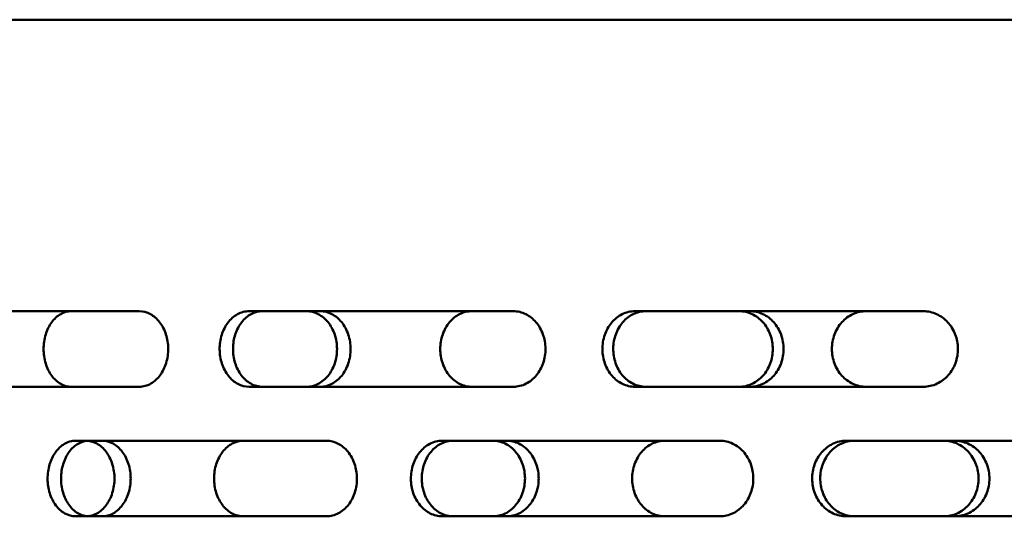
# Model space of a CAD drawing. Header units: millimetres. Extents: x -1106 to 8832, y -1538 to 1985.
# Tile 39 of 42: x 8297 to 8388, y 809 to 855. Entities that reach past the tile are written whole.
import ezdxf

# ---------------------------------------------------------------- set-up
doc = ezdxf.new("R2010")
doc.units = ezdxf.units.MM
doc.layers.add('Видимый контур (ГОСТ)', color=7, linetype='Continuous', lineweight=50)

msp = doc.modelspace()

# ---------------------------------------------------------------- linework, layer by layer
at = {"layer": 'Видимый контур (ГОСТ)'}
for p, q in [((8719.354, 855.137), (8202.989, 855.137)), ((8307.955, 828.137), (8286.232, 828.137)), ((8342.57, 828.137), (8318.122, 828.137)), ((8380.501, 828.137), (8353.827, 828.137)), ((8286.232, 821.137), (8307.955, 821.137)), ((8318.122, 821.137), (8342.57, 821.137)), ((8353.827, 821.137), (8380.501, 821.137)), ((8325.272, 816.137), (8302.059, 816.137)), ((8361.682, 816.137), (8335.991, 816.137)), ((8401.02, 816.137), (8373.374, 816.137)), ((8302.059, 809.137), (8325.272, 809.137)), ((8335.991, 809.137), (8361.682, 809.137)), ((8373.374, 809.137), (8401.02, 809.137))]:
    msp.add_line(p, q, dxfattribs=at)
for points, knots in [([(8301.662, 821.137), (8301.338, 821.137), (8300.994, 821.225), (8300.361, 821.582), (8300.072, 821.852), (8299.618, 822.474), (8299.422, 822.867), (8299.162, 823.729), (8299.098, 824.197), (8299.098, 824.637), (8299.098, 825.076), (8299.162, 825.545), (8299.422, 826.407), (8299.618, 826.8), (8300.072, 827.422), (8300.361, 827.691), (8300.994, 828.049), (8301.338, 828.137), (8301.662, 828.137)], [1.583676, 1.583676, 1.583676, 1.583676, 1.715849, 1.715849, 1.848021, 1.848021, 1.979852, 1.979852, 2.111683, 2.111683, 2.111683, 2.243514, 2.243514, 2.375345, 2.375345, 2.507517, 2.507517, 2.639689, 2.639689, 2.639689, 2.639689]), ([(8307.955, 828.137), (8308.307, 828.137), (8308.657, 828.045), (8309.299, 827.692), (8309.586, 827.441), (8310.082, 826.8), (8310.282, 826.412), (8310.551, 825.572), (8310.621, 825.13), (8310.63, 824.22), (8310.564, 823.761), (8310.304, 822.917), (8310.117, 822.538), (8309.635, 821.88), (8309.341, 821.612), (8308.847, 821.33), (8308.67, 821.257), (8308.313, 821.161), (8308.134, 821.137), (8307.955, 821.137)], [0, 0, 0, 0, 0.139561, 0.139561, 0.274374, 0.274374, 0.413373, 0.413373, 0.547635, 0.547635, 0.686319, 0.686319, 0.820664, 0.820664, 0.960066, 0.960066, 1.033121, 1.033121, 1.104089, 1.104089, 1.104089, 1.104089]), ([(8318.122, 821.137), (8317.758, 821.137), (8317.398, 821.229), (8316.74, 821.581), (8316.446, 821.831), (8315.94, 822.471), (8315.735, 822.859), (8315.461, 823.699), (8315.39, 824.142), (8315.38, 825.052), (8315.447, 825.512), (8315.711, 826.357), (8315.903, 826.737), (8316.396, 827.395), (8316.696, 827.662), (8317.203, 827.944), (8317.385, 828.017), (8317.752, 828.113), (8317.937, 828.137), (8318.122, 828.137)], [0, 0, 0, 0, 0.139164, 0.139164, 0.273622, 0.273622, 0.412623, 0.412623, 0.546984, 0.546984, 0.685866, 0.685866, 0.820363, 0.820363, 0.959509, 0.959509, 1.032378, 1.032378, 1.103164, 1.103164, 1.103164, 1.103164]), ([(8319.361, 828.137), (8318.997, 828.137), (8318.637, 828.045), (8317.979, 827.693), (8317.685, 827.443), (8317.178, 826.803), (8316.974, 826.415), (8316.7, 825.575), (8316.629, 825.132), (8316.619, 824.221), (8316.686, 823.762), (8316.95, 822.916), (8317.142, 822.536), (8317.634, 821.879), (8317.935, 821.611), (8318.442, 821.33), (8318.624, 821.257), (8318.991, 821.161), (8319.176, 821.137), (8319.361, 821.137)], [0, 0, 0, 0, 0.139164, 0.139164, 0.273618, 0.273618, 0.412619, 0.412619, 0.546981, 0.546981, 0.685863, 0.685863, 0.820357, 0.820357, 0.959502, 0.959502, 1.032375, 1.032375, 1.103164, 1.103164, 1.103164, 1.103164]), ([(8323.437, 821.137), (8323.788, 821.137), (8324.164, 821.225), (8324.855, 821.582), (8325.171, 821.851), (8325.671, 822.473), (8325.888, 822.867), (8326.176, 823.729), (8326.247, 824.197), (8326.247, 825.076), (8326.176, 825.545), (8325.888, 826.407), (8325.671, 826.801), (8325.171, 827.422), (8324.855, 827.692), (8324.164, 828.049), (8323.788, 828.137), (8323.437, 828.137)], [0.527482, 0.527482, 0.527482, 0.527482, 0.659428, 0.659428, 0.791375, 0.791375, 0.923215, 0.923215, 1.055054, 1.055054, 1.186894, 1.186894, 1.318733, 1.318733, 1.45068, 1.45068, 1.582627, 1.582627, 1.582627, 1.582627]), ([(8324.696, 828.137), (8325.048, 828.137), (8325.423, 828.049), (8326.115, 827.692), (8326.431, 827.422), (8326.931, 826.801), (8327.148, 826.407), (8327.436, 825.545), (8327.507, 825.076), (8327.507, 824.197), (8327.436, 823.729), (8327.148, 822.867), (8326.931, 822.473), (8326.431, 821.851), (8326.115, 821.582), (8325.423, 821.225), (8325.048, 821.137), (8324.696, 821.137)], [0.527483, 0.527483, 0.527483, 0.527483, 0.659431, 0.659431, 0.79138, 0.79138, 0.923219, 0.923219, 1.055059, 1.055059, 1.186898, 1.186898, 1.318737, 1.318737, 1.450686, 1.450686, 1.582634, 1.582634, 1.582634, 1.582634]), ([(8338.713, 821.137), (8338.346, 821.137), (8337.956, 821.225), (8337.239, 821.582), (8336.912, 821.852), (8336.397, 822.474), (8336.174, 822.867), (8335.878, 823.729), (8335.805, 824.197), (8335.805, 824.637), (8335.805, 825.076), (8335.878, 825.545), (8336.174, 826.407), (8336.397, 826.8), (8336.912, 827.422), (8337.239, 827.691), (8337.956, 828.049), (8338.346, 828.137), (8338.713, 828.137)], [1.583676, 1.583676, 1.583676, 1.583676, 1.715849, 1.715849, 1.848021, 1.848021, 1.979852, 1.979852, 2.111683, 2.111683, 2.111683, 2.243514, 2.243514, 2.375345, 2.375345, 2.507517, 2.507517, 2.639689, 2.639689, 2.639689, 2.639689]), ([(8342.57, 828.137), (8342.962, 828.137), (8343.351, 828.045), (8344.064, 827.692), (8344.383, 827.441), (8344.933, 826.8), (8345.156, 826.412), (8345.454, 825.572), (8345.532, 825.13), (8345.542, 824.22), (8345.469, 823.761), (8345.181, 822.917), (8344.972, 822.538), (8344.437, 821.88), (8344.111, 821.612), (8343.562, 821.33), (8343.365, 821.257), (8342.968, 821.161), (8342.769, 821.137), (8342.57, 821.137)], [0, 0, 0, 0, 0.139561, 0.139561, 0.274374, 0.274374, 0.413373, 0.413373, 0.547635, 0.547635, 0.686319, 0.686319, 0.820664, 0.820664, 0.960066, 0.960066, 1.033121, 1.033121, 1.104089, 1.104089, 1.104089, 1.104089]), ([(8353.827, 821.137), (8353.426, 821.137), (8353.029, 821.229), (8352.303, 821.581), (8351.978, 821.831), (8351.419, 822.471), (8351.194, 822.859), (8350.891, 823.699), (8350.812, 824.142), (8350.802, 825.052), (8350.875, 825.512), (8351.167, 826.357), (8351.379, 826.737), (8351.923, 827.395), (8352.254, 827.662), (8352.814, 827.944), (8353.014, 828.017), (8353.42, 828.113), (8353.623, 828.137), (8353.827, 828.137)], [0, 0, 0, 0, 0.139164, 0.139164, 0.273622, 0.273622, 0.412623, 0.412623, 0.546984, 0.546984, 0.685866, 0.685866, 0.820363, 0.820363, 0.959509, 0.959509, 1.032378, 1.032378, 1.103164, 1.103164, 1.103164, 1.103164]), ([(8354.83, 828.137), (8354.429, 828.137), (8354.032, 828.045), (8353.306, 827.693), (8352.981, 827.443), (8352.422, 826.803), (8352.197, 826.415), (8351.894, 825.575), (8351.815, 825.132), (8351.804, 824.221), (8351.878, 823.762), (8352.17, 822.916), (8352.382, 822.536), (8352.926, 821.879), (8353.257, 821.611), (8353.816, 821.33), (8354.017, 821.257), (8354.422, 821.161), (8354.626, 821.137), (8354.83, 821.137)], [0, 0, 0, 0, 0.139164, 0.139164, 0.273618, 0.273618, 0.412619, 0.412619, 0.546981, 0.546981, 0.685863, 0.685863, 0.820357, 0.820357, 0.959502, 0.959502, 1.032375, 1.032375, 1.103164, 1.103164, 1.103164, 1.103164]), ([(8363.471, 821.137), (8363.859, 821.137), (8364.274, 821.225), (8365.038, 821.582), (8365.387, 821.851), (8365.938, 822.473), (8366.177, 822.867), (8366.495, 823.729), (8366.573, 824.197), (8366.573, 825.076), (8366.495, 825.545), (8366.177, 826.408), (8365.938, 826.801), (8365.386, 827.423), (8365.037, 827.692), (8364.274, 828.049), (8363.859, 828.137), (8363.471, 828.137)], [0.527482, 0.527482, 0.527482, 0.527482, 0.659428, 0.659428, 0.791375, 0.791375, 0.923215, 0.923215, 1.055054, 1.055054, 1.186922, 1.186922, 1.318789, 1.318789, 1.450708, 1.450708, 1.582627, 1.582627, 1.582627, 1.582627]), ([(8364.471, 828.137), (8364.86, 828.137), (8365.274, 828.049), (8366.038, 827.692), (8366.388, 827.422), (8366.939, 826.801), (8367.178, 826.407), (8367.496, 825.545), (8367.574, 825.076), (8367.574, 824.197), (8367.496, 823.729), (8367.178, 822.867), (8366.939, 822.473), (8366.388, 821.851), (8366.038, 821.582), (8365.274, 821.225), (8364.86, 821.137), (8364.471, 821.137)], [0.527483, 0.527483, 0.527483, 0.527483, 0.659431, 0.659431, 0.79138, 0.79138, 0.923219, 0.923219, 1.055059, 1.055059, 1.186898, 1.186898, 1.318737, 1.318737, 1.450686, 1.450686, 1.582634, 1.582634, 1.582634, 1.582634]), ([(8375.195, 821.137), (8374.798, 821.137), (8374.374, 821.225), (8373.597, 821.582), (8373.242, 821.852), (8372.683, 822.474), (8372.441, 822.867), (8372.121, 823.729), (8372.042, 824.197), (8372.042, 824.637), (8372.042, 825.076), (8372.121, 825.545), (8372.441, 826.407), (8372.683, 826.8), (8373.242, 827.422), (8373.597, 827.692), (8374.374, 828.049), (8374.798, 828.137), (8375.195, 828.137)], [1.584437, 1.584437, 1.584437, 1.584437, 1.716626, 1.716626, 1.848815, 1.848815, 1.980633, 1.980633, 2.112451, 2.112451, 2.112451, 2.244268, 2.244268, 2.376086, 2.376086, 2.508275, 2.508275, 2.640464, 2.640464, 2.640464, 2.640464]), ([(8380.501, 828.137), (8380.925, 828.137), (8381.345, 828.045), (8382.115, 827.692), (8382.46, 827.441), (8383.054, 826.8), (8383.293, 826.412), (8383.615, 825.572), (8383.699, 825.13), (8383.71, 824.22), (8383.631, 823.761), (8383.32, 822.917), (8383.096, 822.538), (8382.518, 821.88), (8382.166, 821.612), (8381.573, 821.33), (8381.36, 821.257), (8380.932, 821.161), (8380.717, 821.137), (8380.501, 821.137)], [0, 0, 0, 0, 0.139561, 0.139561, 0.274374, 0.274374, 0.413373, 0.413373, 0.547635, 0.547635, 0.686319, 0.686319, 0.820664, 0.820664, 0.960066, 0.960066, 1.033121, 1.033121, 1.104089, 1.104089, 1.104089, 1.104089]), ([(8302.059, 809.137), (8301.713, 809.137), (8301.37, 809.23), (8300.745, 809.584), (8300.465, 809.837), (8299.987, 810.48), (8299.795, 810.867), (8299.538, 811.707), (8299.471, 812.148), (8299.463, 813.055), (8299.526, 813.512), (8299.775, 814.354), (8299.955, 814.732), (8300.42, 815.391), (8300.704, 815.659), (8301.185, 815.942), (8301.358, 816.016), (8301.708, 816.113), (8301.883, 816.137), (8302.059, 816.137)], [0, 0, 0, 0, 0.140463, 0.140463, 0.276002, 0.276002, 0.414992, 0.414992, 0.548968, 0.548968, 0.687226, 0.687226, 0.82134, 0.82134, 0.961291, 0.961291, 1.034783, 1.034783, 1.106171, 1.106171, 1.106171, 1.106171]), ([(8303.301, 816.137), (8302.955, 816.137), (8302.612, 816.044), (8301.987, 815.689), (8301.708, 815.437), (8301.23, 814.794), (8301.038, 814.406), (8300.781, 813.567), (8300.714, 813.126), (8300.706, 812.219), (8300.769, 811.762), (8301.018, 810.92), (8301.197, 810.542), (8301.662, 809.883), (8301.947, 809.614), (8302.427, 809.331), (8302.6, 809.258), (8302.95, 809.161), (8303.125, 809.137), (8303.301, 809.137)], [0, 0, 0, 0, 0.140472, 0.140472, 0.276018, 0.276018, 0.415009, 0.415009, 0.548981, 0.548981, 0.687234, 0.687234, 0.821346, 0.821346, 0.961303, 0.961303, 1.034799, 1.034799, 1.106193, 1.106193, 1.106193, 1.106193]), ([(8303.165, 809.142), (8303.452, 809.163), (8303.752, 809.249), (8304.355, 809.583), (8304.652, 809.853), (8305.119, 810.475), (8305.322, 810.868), (8305.591, 811.729), (8305.657, 812.197), (8305.657, 813.076), (8305.591, 813.545), (8305.322, 814.406), (8305.119, 814.799), (8304.652, 815.421), (8304.355, 815.691), (8303.752, 816.024), (8303.452, 816.111), (8303.165, 816.132)], [0.546977, 0.546977, 0.546977, 0.546977, 0.661341, 0.661341, 0.794007, 0.794007, 0.925818, 0.925818, 1.057628, 1.057628, 1.189438, 1.189438, 1.321249, 1.321249, 1.453914, 1.453914, 1.568279, 1.568279, 1.568279, 1.568279]), ([(8304.522, 816.137), (8304.851, 816.137), (8305.202, 816.049), (8305.851, 815.691), (8306.147, 815.421), (8306.615, 814.799), (8306.818, 814.406), (8307.087, 813.545), (8307.154, 813.076), (8307.154, 812.197), (8307.087, 811.729), (8306.818, 810.868), (8306.615, 810.475), (8306.147, 809.853), (8305.851, 809.583), (8305.202, 809.225), (8304.851, 809.137), (8304.522, 809.137)], [0.528693, 0.528693, 0.528693, 0.528693, 0.66137, 0.66137, 0.794047, 0.794047, 0.925857, 0.925857, 1.057667, 1.057667, 1.189477, 1.189477, 1.321287, 1.321287, 1.453964, 1.453964, 1.586641, 1.586641, 1.586641, 1.586641]), ([(8317.588, 809.137), (8317.245, 809.137), (8316.88, 809.225), (8316.209, 809.582), (8315.904, 809.851), (8315.422, 810.473), (8315.214, 810.866), (8314.937, 811.729), (8314.869, 812.197), (8314.869, 812.637), (8314.869, 813.076), (8314.937, 813.545), (8315.214, 814.407), (8315.422, 814.801), (8315.904, 815.422), (8316.209, 815.692), (8316.88, 816.049), (8317.245, 816.137), (8317.588, 816.137)], [1.582117, 1.582117, 1.582117, 1.582117, 1.713957, 1.713957, 1.845798, 1.845798, 1.977639, 1.977639, 2.10948, 2.10948, 2.10948, 2.241321, 2.241321, 2.373162, 2.373162, 2.505003, 2.505003, 2.636843, 2.636843, 2.636843, 2.636843]), ([(8325.272, 816.137), (8325.644, 816.137), (8326.013, 816.045), (8326.69, 815.694), (8326.994, 815.443), (8327.518, 814.804), (8327.73, 814.416), (8328.015, 813.576), (8328.089, 813.133), (8328.1, 812.222), (8328.03, 811.762), (8327.755, 810.916), (8327.556, 810.535), (8327.046, 809.878), (8326.735, 809.611), (8326.214, 809.33), (8326.027, 809.257), (8325.65, 809.161), (8325.461, 809.137), (8325.272, 809.137)], [0, 0, 0, 0, 0.138979, 0.138979, 0.273267, 0.273267, 0.41226, 0.41226, 0.546692, 0.546692, 0.685689, 0.685689, 0.82024, 0.82024, 0.959242, 0.959242, 1.032017, 1.032017, 1.102714, 1.102714, 1.102714, 1.102714]), ([(8335.991, 809.137), (8335.604, 809.137), (8335.22, 809.23), (8334.519, 809.584), (8334.206, 809.837), (8333.67, 810.48), (8333.454, 810.867), (8333.166, 811.707), (8333.091, 812.148), (8333.082, 813.055), (8333.152, 813.512), (8333.432, 814.354), (8333.634, 814.732), (8334.155, 815.391), (8334.474, 815.659), (8335.013, 815.942), (8335.207, 816.016), (8335.598, 816.113), (8335.794, 816.137), (8335.991, 816.137)], [0, 0, 0, 0, 0.140463, 0.140463, 0.276002, 0.276002, 0.414992, 0.414992, 0.548968, 0.548968, 0.687226, 0.687226, 0.82134, 0.82134, 0.961291, 0.961291, 1.034783, 1.034783, 1.106171, 1.106171, 1.106171, 1.106171]), ([(8336.997, 816.137), (8336.609, 816.137), (8336.225, 816.044), (8335.525, 815.689), (8335.212, 815.437), (8334.676, 814.794), (8334.46, 814.406), (8334.172, 813.567), (8334.097, 813.126), (8334.088, 812.219), (8334.158, 811.762), (8334.438, 810.92), (8334.639, 810.542), (8335.161, 809.883), (8335.48, 809.614), (8336.018, 809.331), (8336.212, 809.258), (8336.603, 809.161), (8336.799, 809.137), (8336.997, 809.137)], [0, 0, 0, 0, 0.140472, 0.140472, 0.276018, 0.276018, 0.415009, 0.415009, 0.548981, 0.548981, 0.687234, 0.687234, 0.821346, 0.821346, 0.961303, 0.961303, 1.034799, 1.034799, 1.106193, 1.106193, 1.106193, 1.106193]), ([(8340.68, 809.137), (8341.051, 809.137), (8341.447, 809.225), (8342.177, 809.583), (8342.511, 809.853), (8343.038, 810.475), (8343.266, 810.868), (8343.569, 811.729), (8343.644, 812.197), (8343.644, 813.076), (8343.569, 813.545), (8343.266, 814.406), (8343.038, 814.799), (8342.511, 815.421), (8342.177, 815.691), (8341.447, 816.049), (8341.051, 816.137), (8340.68, 816.137)], [0.528676, 0.528676, 0.528676, 0.528676, 0.661341, 0.661341, 0.794007, 0.794007, 0.925818, 0.925818, 1.057628, 1.057628, 1.189438, 1.189438, 1.321249, 1.321249, 1.453914, 1.453914, 1.58658, 1.58658, 1.58658, 1.58658]), ([(8341.945, 816.137), (8342.316, 816.137), (8342.713, 816.049), (8343.444, 815.691), (8343.778, 815.421), (8344.305, 814.799), (8344.533, 814.406), (8344.836, 813.545), (8344.911, 813.076), (8344.911, 812.197), (8344.836, 811.729), (8344.533, 810.868), (8344.305, 810.475), (8343.778, 809.853), (8343.444, 809.583), (8342.713, 809.225), (8342.316, 809.137), (8341.945, 809.137)], [0.528693, 0.528693, 0.528693, 0.528693, 0.66137, 0.66137, 0.794047, 0.794047, 0.925857, 0.925857, 1.057667, 1.057667, 1.189477, 1.189477, 1.321287, 1.321287, 1.453964, 1.453964, 1.586641, 1.586641, 1.586641, 1.586641]), ([(8356.586, 809.137), (8356.205, 809.137), (8355.798, 809.225), (8355.051, 809.582), (8354.71, 809.851), (8354.173, 810.473), (8353.94, 810.866), (8353.632, 811.729), (8353.556, 812.197), (8353.556, 812.637), (8353.556, 813.076), (8353.632, 813.545), (8353.94, 814.407), (8354.173, 814.801), (8354.71, 815.422), (8355.051, 815.692), (8355.798, 816.049), (8356.205, 816.137), (8356.586, 816.137)], [1.582117, 1.582117, 1.582117, 1.582117, 1.713957, 1.713957, 1.845798, 1.845798, 1.977639, 1.977639, 2.10948, 2.10948, 2.10948, 2.241321, 2.241321, 2.373162, 2.373162, 2.505003, 2.505003, 2.636843, 2.636843, 2.636843, 2.636843]), ([(8361.682, 816.137), (8362.09, 816.137), (8362.494, 816.045), (8363.235, 815.694), (8363.567, 815.443), (8364.14, 814.804), (8364.372, 814.416), (8364.684, 813.576), (8364.765, 813.133), (8364.776, 812.222), (8364.701, 811.762), (8364.4, 810.916), (8364.182, 810.535), (8363.624, 809.878), (8363.285, 809.611), (8362.714, 809.33), (8362.509, 809.257), (8362.097, 809.161), (8361.89, 809.137), (8361.682, 809.137)], [0, 0, 0, 0, 0.138979, 0.138979, 0.273267, 0.273267, 0.41226, 0.41226, 0.546692, 0.546692, 0.685689, 0.685689, 0.82024, 0.82024, 0.959242, 0.959242, 1.032017, 1.032017, 1.102714, 1.102714, 1.102714, 1.102714]), ([(8373.374, 809.137), (8372.953, 809.137), (8372.536, 809.23), (8371.774, 809.584), (8371.434, 809.837), (8370.85, 810.48), (8370.616, 810.867), (8370.302, 811.707), (8370.22, 812.148), (8370.21, 813.055), (8370.287, 813.512), (8370.591, 814.354), (8370.811, 814.732), (8371.378, 815.391), (8371.725, 815.659), (8372.311, 815.942), (8372.521, 816.016), (8372.946, 816.113), (8373.16, 816.137), (8373.374, 816.137)], [0, 0, 0, 0, 0.140463, 0.140463, 0.276002, 0.276002, 0.414992, 0.414992, 0.548968, 0.548968, 0.687226, 0.687226, 0.82134, 0.82134, 0.961291, 0.961291, 1.034783, 1.034783, 1.106171, 1.106171, 1.106171, 1.106171]), ([(8374.122, 816.137), (8373.701, 816.137), (8373.284, 816.044), (8372.522, 815.689), (8372.182, 815.437), (8371.599, 814.794), (8371.365, 814.406), (8371.051, 813.567), (8370.969, 813.126), (8370.959, 812.219), (8371.036, 811.762), (8371.34, 810.92), (8371.559, 810.542), (8372.127, 809.883), (8372.473, 809.614), (8373.059, 809.331), (8373.27, 809.258), (8373.695, 809.161), (8373.908, 809.137), (8374.122, 809.137)], [0, 0, 0, 0, 0.140472, 0.140472, 0.276018, 0.276018, 0.415009, 0.415009, 0.548981, 0.548981, 0.687234, 0.687234, 0.821346, 0.821346, 0.961303, 0.961303, 1.034799, 1.034799, 1.106193, 1.106193, 1.106193, 1.106193]), ([(8382.39, 809.137), (8382.794, 809.137), (8383.226, 809.225), (8384.02, 809.583), (8384.384, 809.853), (8384.956, 810.475), (8385.205, 810.868), (8385.534, 811.729), (8385.615, 812.197), (8385.615, 813.076), (8385.534, 813.545), (8385.205, 814.406), (8384.956, 814.799), (8384.384, 815.421), (8384.02, 815.691), (8383.226, 816.049), (8382.794, 816.137), (8382.39, 816.137)], [0.528676, 0.528676, 0.528676, 0.528676, 0.661341, 0.661341, 0.794007, 0.794007, 0.925818, 0.925818, 1.057628, 1.057628, 1.189438, 1.189438, 1.321249, 1.321249, 1.453914, 1.453914, 1.58658, 1.58658, 1.58658, 1.58658]), ([(8383.396, 816.137), (8383.8, 816.137), (8384.231, 816.049), (8385.027, 815.691), (8385.39, 815.421), (8385.963, 814.799), (8386.211, 814.406), (8386.541, 813.545), (8386.622, 813.076), (8386.622, 812.197), (8386.541, 811.729), (8386.211, 810.868), (8385.963, 810.475), (8385.39, 809.853), (8385.027, 809.583), (8384.231, 809.225), (8383.8, 809.137), (8383.396, 809.137)], [0.528693, 0.528693, 0.528693, 0.528693, 0.66137, 0.66137, 0.794047, 0.794047, 0.925857, 0.925857, 1.057667, 1.057667, 1.189477, 1.189477, 1.321287, 1.321287, 1.453964, 1.453964, 1.586641, 1.586641, 1.586641, 1.586641])]:
    msp.add_open_spline(points, degree=3, knots=knots, dxfattribs=at)

doc.saveas('drawing.dxf')
